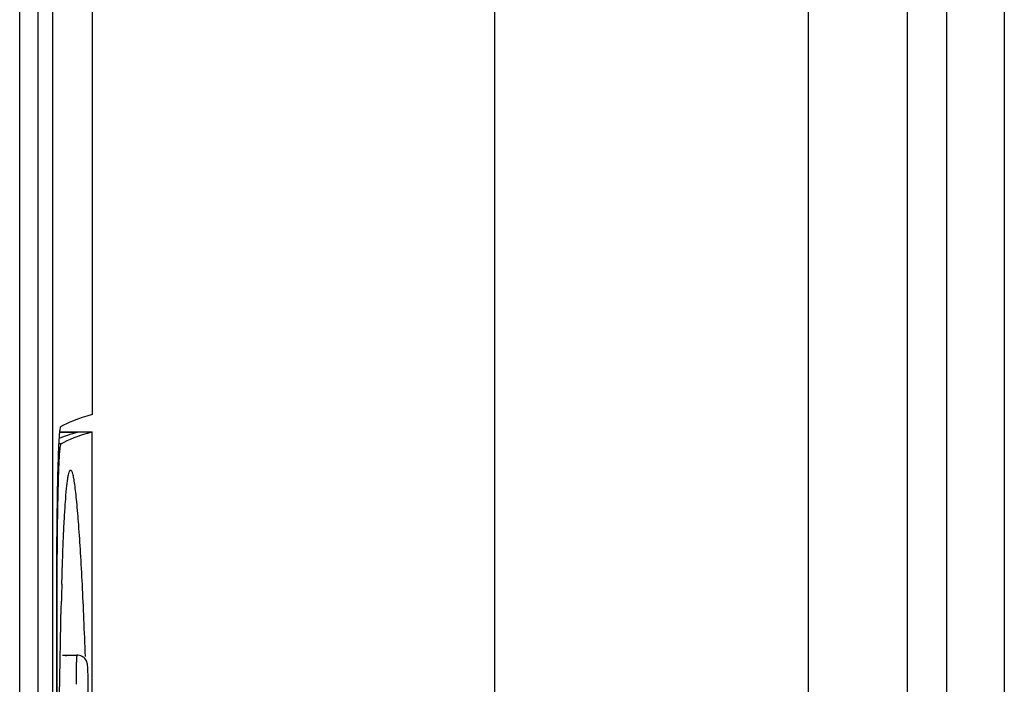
# Model space of a CAD drawing. Header units: millimetres. Extents: x 0 to 2378, y 0 to 1682.
# Tile 23 of 33: x 1075 to 1092, y 1033 to 1044. Entities that reach past the tile are written whole.
import ezdxf

# ---------------------------------------------------------------- set-up
doc = ezdxf.new("R2010")
doc.units = ezdxf.units.MM
doc.header["$LTSCALE"] = 130.79
doc.layers.add('00_COMPONENTS', color=7, linetype='CONTINUOUS')

msp = doc.modelspace()

# ---------------------------------------------------------------- linework, layer by layer
at = {"layer": '00_COMPONENTS', "color": 9, "linetype": 'CONTINUOUS'}
for p, q in [((1083.556, 1107.065), (1083.556, 1030.583)), ((1090.66, 1102.184), (1090.66, 981.731)), ((1091.334, 1102.319), (1091.334, 980.922)), ((1092.33, 1102.319), (1092.33, 980.922)), ((1075.389, 986.034), (1075.389, 1099.046)), ((1076.102, 1037.075), (1076.061, 1037.075)), ((1076.034, 1034.375), (1076.021, 1034.375))]:
    msp.add_line(p, q, dxfattribs=at)
at = {"layer": '00_COMPONENTS', "color": 7, "linetype": 'CONTINUOUS'}
for p, q in [((1088.96, 981.179), (1088.96, 1103.095)), ((1075.708, 986.024), (1075.708, 1099.055)), ((1075.958, 986.029), (1075.958, 1099.06)), ((1076.634, 1098.745), (1076.634, 1037.58)), ((1076.081, 1037.275), (1076.384, 1037.275)), ((1076.082, 1037.28), (1076.634, 1037.28)), ((1076.634, 1032.669), (1076.634, 1037.28)), ((1076.021, 1034.37), (1076.021, 1017.519)), ((1076.034, 1017.514), (1076.034, 1034.375)), ((1076.102, 1034.224), (1076.106, 1034.371)), ((1076.138, 1033.445), (1076.375, 1033.445)), ((1076.566, 1018.945), (1076.566, 1032.945))]:
    msp.add_line(p, q, dxfattribs=at)
for centre, radius, start, end in [((1220.162, 1034.37), 144.141, 179.88171, 180.00017), ((1167.011, 1032.032), 90.935, 178.342, 178.52645)]:
    msp.add_arc(centre, radius, start, end, dxfattribs=at)
for centre, major_axis, start_param, end_param in [((1447.355, 1037.184), (371.413, 0), 3.080506, 3.11299), ((1447.011, 1036.879), (371.319, 0), 3.080506, 3.096866), ((1447.261, 1036.884), (371.319, 0), 9.363691, 9.395361)]:
    msp.add_ellipse(centre, major_axis=major_axis, ratio=0.017455, start_param=start_param, end_param=end_param, dxfattribs=at)
for points, knots in [([(1076.093, 1037.37), (1076.088, 1037.366), (1076.084, 1037.343), (1076.076, 1037.304), (1076.07, 1037.237), (1076.06, 1037.103), (1076.051, 1036.88), (1076.041, 1036.553), (1076.033, 1036.153), (1076.024, 1035.517), (1076.022, 1035.015), (1076.021, 1034.668)], [0, 0, 0, 0, 0.006938, 0.022597, 0.047128, 0.08037, 0.171925, 0.29433, 0.44358, 0.614784, 1, 1, 1, 1]), ([(1076.034, 1034.375), (1076.034, 1034.549), (1076.034, 1034.89), (1076.038, 1035.385), (1076.043, 1035.842), (1076.05, 1036.192), (1076.056, 1036.439), (1076.061, 1036.597), (1076.067, 1036.734), (1076.073, 1036.848), (1076.079, 1036.94), (1076.086, 1037.007), (1076.092, 1037.048), (1076.097, 1037.068), (1076.1, 1037.074), (1076.102, 1037.075)], [0, 0, 0, 0, 0.192761, 0.378266, 0.549558, 0.7002, 0.765975, 0.824545, 0.87536, 0.91795, 0.951924, 0.976982, 0.992946, 0.997532, 1, 1, 1, 1]), ([(1076.114, 1034.663), (1076.118, 1034.801), (1076.126, 1035.063), (1076.14, 1035.437), (1076.156, 1035.771), (1076.174, 1036.057), (1076.192, 1036.288), (1076.21, 1036.445), (1076.226, 1036.538), (1076.238, 1036.584), (1076.247, 1036.612), (1076.258, 1036.626), (1076.264, 1036.626)], [0, 0, 0, 0, 0.208164, 0.398643, 0.568465, 0.71442, 0.833156, 0.921486, 0.953441, 0.97696, 0.992119, 1, 1, 1, 1]), ([(1076.264, 1036.626), (1076.271, 1036.627), (1076.287, 1036.601), (1076.3, 1036.556), (1076.317, 1036.476), (1076.333, 1036.369), (1076.35, 1036.233), (1076.374, 1036.002), (1076.402, 1035.656), (1076.433, 1035.183), (1076.463, 1034.642), (1076.49, 1034.047), (1076.506, 1033.634), (1076.514, 1033.42)], [0, 0, 0, 0, 0.006963, 0.022433, 0.047219, 0.081102, 0.123666, 0.174352, 0.297671, 0.446141, 0.615187, 0.800888, 1, 1, 1, 1]), ([(1076.04, 1028.951), (1076.044, 1029.878), (1076.057, 1031.636), (1076.082, 1033.394), (1076.102, 1034.224)], [0, 0, 0, 0, 0.527704, 1, 1, 1, 1]), ([(1076.138, 1033.445), (1076.138, 1033.445), (1076.137, 1033.444), (1076.137, 1033.444), (1076.137, 1033.444)], [0, 0, 0, 0, 0.401847, 1, 1, 1, 1]), ([(1076.566, 1032.945), (1076.566, 1033.003), (1076.565, 1033.102), (1076.562, 1033.217), (1076.555, 1033.3), (1076.531, 1033.368), (1076.466, 1033.429), (1076.405, 1033.445), (1076.375, 1033.445)], [0, 0, 0, 0, 0.288947, 0.49852, 0.574167, 0.700728, 0.849797, 1, 1, 1, 1])]:
    msp.add_open_spline(points, degree=3, knots=knots, dxfattribs=at)
msp.add_open_spline([(1076.198, 1033.424), (1076.175, 1033.434), (1076.15, 1033.44), (1076.125, 1033.44)], degree=3, dxfattribs=at)
at = {"layer": '00_COMPONENTS', "color": 9, "linetype": 'CONTINUOUS'}
msp.add_open_spline([(1076.375, 1033.445), (1076.374, 1033.445), (1076.373, 1033.44), (1076.371, 1033.434), (1076.37, 1033.421), (1076.367, 1033.397), (1076.365, 1033.355), (1076.362, 1033.294), (1076.36, 1033.219), (1076.358, 1033.101), (1076.358, 1033.008), (1076.358, 1032.945)], degree=3, knots=[0, 0, 0, 0, 0.005902, 0.020657, 0.044673, 0.077825, 0.170213, 0.294401, 0.445668, 0.618152, 1, 1, 1, 1], dxfattribs=at)

doc.saveas('drawing.dxf')
